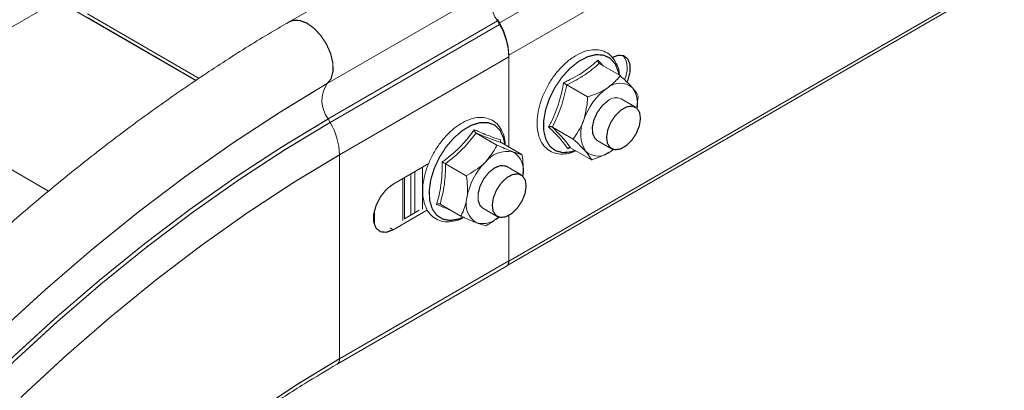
# Model space of a CAD drawing. Header units: millimetres. Extents: x 277 to 1082, y -1296 to 1314.
# Tile 23 of 29: x 535 to 658, y 469 to 515. Entities that reach past the tile are written whole.
import ezdxf

# ---------------------------------------------------------------- set-up
doc = ezdxf.new("R2010")
doc.units = ezdxf.units.MM
doc.linetypes.add('K5LT32768', pattern=[0])
doc.linetypes.add('K5LT32769', pattern=[0])

msp = doc.modelspace()

# ---------------------------------------------------------------- linework, layer by layer
at = {"color": 7, "linetype": 'K5LT32768', "lineweight": 15}
for p, q in [((784.52, 624.33), (595.02, 514.93)), ((785.69, 620.28), (596.18, 510.88)), ((785.69, 594.53), (596.18, 485.13)), ((596.04, 484.64), (785.44, 593.98)), ((525.46, 509.53), (655.32, 584.5)), ((589.9, 527.32), (568.68, 515.07)), ((594.65, 519.57), (573.43, 507.33)), ((556.98, 507.72), (539.66, 517.72)), ((557.37, 507.99), (543.42, 516.04)), ((557.01, 507.74), (543.42, 515.59)), ((594.77, 515.17), (573.56, 502.92)), ((595.02, 514.73), (573.8, 502.48)), ((594.77, 515.37), (595.02, 514.93)), ((595.02, 514.73), (594.77, 515.17)), ((596.18, 510.68), (574.97, 498.43)), ((596.18, 510.88), (596.18, 499.39)), ((596.18, 499.39), (596.18, 510.68)), ((607.5, 509.85), (610.1, 508.34)), ((603.43, 507.17), (606.03, 505.67)), ((612.38, 505.75), (612.19, 504.43)), ((612.04, 504.39), (610.24, 505.43)), ((573.8, 502.48), (573.56, 502.92)), ((592.08, 501.15), (594.68, 499.65)), ((601.63, 501.9), (604.24, 500.4)), ((595.15, 500.3), (595.14, 500.02)), ((595.22, 499.95), (597.82, 498.45)), ((607.24, 500.23), (609.04, 499.19)), ((574.97, 472.93), (574.97, 498.43)), ((603.82, 499.34), (603.56, 499.19)), ((603.91, 499.31), (606.52, 497.8)), ((609.25, 499.14), (608.98, 498.9)), ((609.26, 499.1), (608.98, 498.9)), ((586.15, 497.35), (581.69, 494.77)), ((588.25, 497.31), (590.85, 495.81)), ((597.72, 495.92), (595.92, 496.96)), ((583.1, 490.44), (583.1, 495.58)), ((587.56, 492.26), (590.16, 490.76)), ((579.36, 489.61), (579.36, 491.51)), ((581.69, 489.05), (585.98, 491.53)), ((583.09, 490.43), (584.95, 491.51)), ((592.92, 491.76), (594.72, 490.72)), ((596.18, 490.85), (596.18, 485.13)), ((596.18, 485.17), (596.18, 490.85)), ((596.18, 485.17), (574.97, 472.93)), ((574.66, 472.24), (595.87, 484.49))]:
    msp.add_line(p, q, dxfattribs=at)
at = {"color": 8, "linetype": 'K5LT32769', "lineweight": 15, "true_color": 0x808080}
for p, q in [((595.02, 514.93), (594.93, 514.89)), ((538.53, 493.88), (505.32, 513.05)), ((596.18, 510.88), (596.18, 510.89)), ((573.43, 507.33), (571.95, 506.46)), ((583.88, 490.89), (583.88, 496.03)), ((584.42, 491.2), (584.42, 496.34)), ((585.36, 496.89), (585.36, 491.62)), ((582.89, 490.2), (582.89, 495.46)), ((581.3, 489.28), (581.69, 489.05)), ((596.18, 485.13), (596.18, 485.13))]:
    msp.add_line(p, q, dxfattribs=at)
at = {"color": 8, "linetype": 'K5LT32769', "true_color": 0x808080, "const_width": 0.15}
for points in [[(573.43, 507.33), (573.91, 507.95), (574.15, 508.84), (574.13, 509.91), (573.86, 511.07), (573.34, 512.25), (572.64, 513.33), (571.8, 514.23), (570.89, 514.89), (569.98, 515.23), (569.16, 515.25), (568.68, 515.07)], [(609.96, 508.44), (609.89, 508.82), (609.5, 509.79), (608.88, 510.49), (608.07, 510.89), (607.11, 510.96), (606.05, 510.7), (604.94, 510.12)], [(604.94, 510.12), (603.86, 509.26), (602.85, 508.16), (601.97, 506.88), (601.27, 505.49), (600.78, 504.06), (600.54, 502.68), (600.55, 501.41), (600.82, 500.33), (601.33, 499.48), (602.04, 498.93), (602.94, 498.7), (603.96, 498.79), (604.51, 498.97)], [(595.68, 499.68), (595.5, 500.58), (595.06, 501.5), (594.4, 502.14), (593.55, 502.46), (592.56, 502.46), (591.48, 502.12), (590.38, 501.48), (589.31, 500.56), (588.32, 499.42), (587.48, 498.11), (586.82, 496.7), (586.39, 495.28), (586.2, 493.91), (586.27, 492.68), (586.59, 491.64), (587.15, 490.86), (587.91, 490.38), (588.84, 490.22), (589.88, 490.39), (590.43, 490.6)]]:
    msp.add_lwpolyline(points, dxfattribs=at)
at = {"color": 7, "linetype": 'K5LT32768', "const_width": 0.15}
for points in [[(609.09, 510.59), (609.88, 510.88), (610.57, 510.82), (611.08, 510.41), (611.35, 509.7), (611.35, 508.78), (611.08, 507.75), (610.98, 507.52)], [(571.95, 506.46), (567.5, 503.75), (561.57, 499.88), (555.66, 495.72), (549.79, 491.29), (543.97, 486.59), (538.2, 481.63), (532.49, 476.42), (526.87, 470.96), (521.33, 465.28)], [(608.59, 505.19), (607.87, 504.57), (607.26, 503.74), (606.83, 502.8), (606.63, 501.87), (606.68, 501.05), (606.98, 500.45), (607.24, 500.23)], [(608.53, 499.84), (608.42, 500.61), (608.56, 501.53), (608.94, 502.48), (609.52, 503.34), (610.21, 504.02), (610.95, 504.43), (611.64, 504.52), (612.19, 504.28), (612.55, 503.74), (612.66, 502.96), (612.52, 502.05), (612.14, 501.1), (611.56, 500.23), (610.86, 499.56), (610.13, 499.15), (609.44, 499.06), (608.89, 499.3), (608.53, 499.84)], [(573.56, 502.92), (567.79, 499.44), (562.02, 495.68), (556.28, 491.64), (550.57, 487.32), (544.91, 482.75), (539.29, 477.93), (533.75, 472.86), (528.28, 467.56)], [(573.8, 502.48), (568.04, 499.01), (562.29, 495.25), (556.56, 491.22), (550.86, 486.92), (545.2, 482.36), (539.6, 477.54), (534.07, 472.48), (528.61, 467.19)], [(574.97, 498.43), (569.17, 494.94), (563.39, 491.15), (557.63, 487.07), (551.9, 482.72), (546.22, 478.09), (540.59, 473.21), (535.04, 468.08)], [(595.92, 496.96), (595.77, 497.03), (595.13, 497.08), (594.41, 496.8), (593.68, 496.23), (593.05, 495.44), (592.57, 494.51), (592.33, 493.57), (592.33, 492.72), (592.58, 492.07), (592.92, 491.76)], [(594.21, 491.37), (594.1, 492.14), (594.24, 493.06), (594.62, 494.01), (595.2, 494.87), (595.89, 495.55), (596.63, 495.96), (597.32, 496.05), (597.87, 495.81), (598.23, 495.27), (598.34, 494.49), (598.2, 493.57), (597.82, 492.63), (597.24, 491.76), (596.55, 491.09), (595.81, 490.68), (595.12, 490.59), (594.57, 490.83), (594.21, 491.37)], [(581.69, 494.77), (580.84, 494.11), (580.1, 493.18), (579.55, 492.1), (579.25, 491), (579.25, 490.01), (579.55, 489.24), (580.1, 488.8), (580.84, 488.74), (581.69, 489.05)], [(595.87, 484.49), (595.87, 484.49), (596.01, 484.59), (596.1, 484.75), (596.16, 484.94), (596.18, 485.17)], [(596.18, 485.13), (596.17, 484.95), (596.13, 484.83)], [(574.97, 472.93), (569.71, 469.74), (564.47, 466.27), (559.25, 462.51), (554.07, 458.48), (548.94, 454.19), (543.87, 449.65), (538.88, 444.86), (533.98, 439.84), (529.17, 434.61), (524.47, 429.17), (519.9, 423.53), (515.45, 417.72), (511.16, 411.74), (507.01, 405.61), (503.03, 399.35), (499.22, 392.96), (495.6, 386.47), (492.16, 379.89), (488.93, 373.24), (485.9, 366.53), (483.09, 359.77), (480.49, 352.99), (478.13, 346.21)]]:
    msp.add_lwpolyline(points, dxfattribs=at)
at = {"color": 7, "linetype": 'K5LT32768', "lineweight": 15}
for centre, radius, start, end in [((597.7, 517.46), 3.72, 145.2362, 218.0458), ((587.6, 510.6), 8.59, 1.8773, 30.2828), ((587.6, 510.4), 8.59, 1.8775, 30.2828), ((608.12, 509.24), 2.88, 331.1713, 33.8223), ((576.49, 505.21), 3.72, 145.2362, 218.0458), ((610.1, 505.02), 2.37, 48.7135, 132.7659), ((613.08, 500.31), 7.91, 125.3904, 161.7472), ((608.96, 504.86), 3.33, 349.209, 35.6146), ((609.6, 504.04), 1.53, 65.2545, 131.2515), ((566.39, 498.15), 8.59, 1.8775, 30.2828), ((609.31, 501.05), 4.13, 155.0879, 212.0064), ((596.01, 495.31), 3.55, 79.1211, 142.3888), ((595.33, 496.49), 2.68, 344.4763, 59.8752), ((607.37, 500.64), 2.37, 228.7118, 312.7673), ((598.97, 491.75), 8.14, 135.2117, 170.868), ((593.52, 492.25), 2.71, 163.118, 239.6776), ((592.9, 492.82), 2.99, 255.6126, 312.9881)]:
    msp.add_arc(centre, radius, start, end, dxfattribs=at)
at = {"color": 8, "linetype": 'K5LT32769', "lineweight": 15, "true_color": 0x808080}
msp.add_arc((574.25, 472.84), 0.728, 304.4549, 6.8383, dxfattribs=at)
at = {"color": 7, "linetype": 'K5LT32768', "lineweight": 15}
for points, knots in [([(568.68, 515.07), (567.69, 514.49), (564.79, 512.8), (560.02, 509.8), (554.37, 506.01), (548.75, 501.97), (543.17, 497.7), (537.63, 493.2), (532.15, 488.47), (526.73, 483.53), (521.38, 478.38), (516.11, 473.03), (510.92, 467.49), (505.83, 461.77), (500.85, 455.87), (495.97, 449.82), (491.22, 443.61), (486.59, 437.25), (482.09, 430.76), (477.73, 424.15), (473.52, 417.42), (469.46, 410.59), (465.56, 403.67), (461.82, 396.66), (458.26, 389.59), (454.87, 382.45), (451.66, 375.27), (448.64, 368.05), (445.82, 360.8), (443.18, 353.54), (440.75, 346.27), (438.53, 339.01), (436.51, 331.77), (434.71, 324.56), (433.12, 317.39), (431.74, 310.27), (430.59, 303.22), (429.66, 296.24), (428.95, 289.34), (428.47, 282.54), (428.24, 276.68), (428.21, 273.12), (428.2, 271.75)], [0, 0, 0, 0, 0.013494, 0.039076, 0.064655, 0.09023, 0.115799, 0.141364, 0.166922, 0.192475, 0.218022, 0.243564, 0.269101, 0.294633, 0.320161, 0.345685, 0.371206, 0.396724, 0.42224, 0.447754, 0.473267, 0.498779, 0.524291, 0.549804, 0.575317, 0.600832, 0.626349, 0.651868, 0.67739, 0.702915, 0.728445, 0.753979, 0.779518, 0.805062, 0.830612, 0.856169, 0.881732, 0.907302, 0.932878, 0.958461, 0.98405, 1, 1, 1, 1]), ([(610.02, 508.4), (610.01, 508.53), (609.98, 509.08), (609.67, 509.89), (609.1, 510.76), (608.31, 511.33), (607.39, 511.6), (606.39, 511.58), (605.33, 511.27), (604.43, 510.79), (603.53, 510.14), (602.66, 509.33), (601.72, 508.19), (600.93, 506.91), (600.31, 505.55), (599.88, 504.16), (599.68, 502.81), (599.72, 501.55), (600, 500.43), (600.53, 499.52), (601.28, 498.87), (602.18, 498.53), (603.16, 498.5), (603.97, 498.64), (604.43, 498.88), (604.56, 498.94)], [0, 0, 0, 0, 0.015942, 0.064744, 0.112825, 0.159105, 0.203966, 0.248787, 0.294926, 0.342274, 0.36773, 0.415825, 0.463838, 0.511776, 0.559729, 0.607781, 0.656038, 0.704594, 0.753418, 0.801783, 0.848535, 0.893593, 0.938289, 0.98405, 1, 1, 1, 1]), ([(603.05, 507.46), (603.24, 507.55), (604.22, 508), (605.77, 508.89), (606.83, 509.83), (607.32, 510.27)], [0, 0, 0, 0, 0.118084, 0.592258, 1, 1, 1, 1]), ([(607.5, 509.85), (606.92, 509.36), (605.75, 508.36), (604.21, 507.57), (603.43, 507.17)], [0, 0, 0, 0, 0.492148, 1, 1, 1, 1]), ([(607.32, 510.27), (607.45, 510.14), (607.69, 509.89), (607.89, 509.67), (607.99, 509.57)], [0, 0, 0, 0, 0.509922, 1, 1, 1, 1]), ([(607.5, 509.85), (607.47, 509.87), (607.42, 509.91), (607.36, 510.01), (607.33, 510.13), (607.32, 510.22), (607.32, 510.27), (607.32, 510.27)], [0, 0, 0, 0, 0.236188, 0.471416, 0.73245, 0.992081, 1, 1, 1, 1]), ([(610.1, 508.34), (610, 508.19), (609.59, 507.62), (608.96, 507.13), (608.49, 506.76)], [0, 0, 0, 0, 0.263254, 1, 1, 1, 1]), ([(610.1, 508.34), (610.64, 507.85), (611.23, 507.3), (611.63, 506.85), (611.67, 506.8)], [0, 0, 0, 0, 0.89604, 1, 1, 1, 1]), ([(601.16, 501.92), (601.27, 502.12), (601.79, 503.12), (602.53, 504.92), (602.88, 506.66), (603.05, 507.46)], [0, 0, 0, 0, 0.118081, 0.592257, 1, 1, 1, 1]), ([(603.43, 507.17), (603.22, 506.25), (602.82, 504.39), (602.03, 502.74), (601.63, 501.9)], [0, 0, 0, 0, 0.492151, 1, 1, 1, 1]), ([(603.43, 507.17), (603.4, 507.19), (603.34, 507.23), (603.23, 507.3), (603.14, 507.38), (603.07, 507.43), (603.05, 507.46), (603.05, 507.46)], [0, 0, 0, 0, 0.236188, 0.471393, 0.732467, 0.992099, 1, 1, 1, 1]), ([(605.56, 502.79), (605.75, 503.54), (605.98, 504.49), (606.02, 505.47), (606.03, 505.67)], [0, 0, 0, 0, 0.801463, 1, 1, 1, 1]), ([(608.49, 506.76), (608.39, 506.69), (607.7, 506.26), (606.83, 505.92), (606.06, 505.68), (606.03, 505.67)], [0, 0, 0, 0, 0.148485, 0.965574, 1, 1, 1, 1]), ([(611.67, 506.8), (611.92, 506.48), (612.24, 506.08), (612.36, 505.8), (612.38, 505.75)], [0, 0, 0, 0, 0.801466, 1, 1, 1, 1]), ([(595.72, 499.66), (595.71, 499.83), (595.7, 500.42), (595.42, 501.28), (594.88, 502.18), (594.11, 502.8), (593.2, 503.11), (592.21, 503.13), (591.17, 502.86), (590.09, 502.32), (589.02, 501.52), (588.01, 500.5), (587.12, 499.3), (586.38, 497.99), (585.82, 496.62), (585.47, 495.24), (585.35, 493.91), (585.47, 492.69), (585.83, 491.63), (586.44, 490.8), (587.25, 490.25), (588.18, 490.01), (589.18, 490.08), (589.93, 490.26), (590.34, 490.49), (590.39, 490.52)], [0, 0, 0, 0, 0.019177, 0.067174, 0.114619, 0.160396, 0.204603, 0.248583, 0.293718, 0.340287, 0.387543, 0.434817, 0.481988, 0.529112, 0.576282, 0.623577, 0.671109, 0.718953, 0.766912, 0.81405, 0.859367, 0.903424, 0.947565, 0.993075, 1, 1, 1, 1]), ([(601.16, 501.92), (601.16, 501.92), (601.2, 501.93), (601.29, 501.95), (601.42, 501.96), (601.54, 501.94), (601.6, 501.92), (601.63, 501.9)], [0, 0, 0, 0, 0.007895, 0.267538, 0.528595, 0.763808, 1, 1, 1, 1]), ([(604.24, 500.4), (604.7, 501.06), (605.21, 501.8), (605.53, 502.7), (605.56, 502.79)], [0, 0, 0, 0, 0.896035, 1, 1, 1, 1]), ([(587.82, 497.52), (588.01, 497.66), (588.95, 498.36), (590.41, 499.66), (591.39, 500.96), (591.85, 501.56)], [0, 0, 0, 0, 0.118084, 0.592258, 1, 1, 1, 1]), ([(592.08, 501.15), (591.54, 500.47), (590.45, 499.08), (588.99, 497.91), (588.25, 497.31)], [0, 0, 0, 0, 0.492149, 1, 1, 1, 1]), ([(591.85, 501.56), (592, 501.49), (592.79, 501.15), (594.01, 500.66), (594.79, 500.41), (595.15, 500.3)], [0, 0, 0, 0, 0.118083, 0.59226, 1, 1, 1, 1]), ([(591.85, 501.56), (591.85, 501.56), (591.85, 501.52), (591.87, 501.43), (591.93, 501.31), (592, 501.21), (592.05, 501.17), (592.08, 501.15)], [0, 0, 0, 0, 0.007928, 0.267571, 0.528613, 0.763816, 1, 1, 1, 1]), ([(595.22, 499.95), (594.8, 500.09), (593.94, 500.39), (592.7, 500.89), (592.08, 501.15)], [0, 0, 0, 0, 0.492148, 1, 1, 1, 1]), ([(603.56, 499.19), (603.49, 499.28), (603.18, 499.74), (602.48, 500.61), (601.58, 501.5), (601.16, 501.92)], [0, 0, 0, 0, 0.118083, 0.592257, 1, 1, 1, 1]), ([(601.63, 501.9), (602.1, 501.42), (603.05, 500.45), (603.62, 499.69), (603.91, 499.31)], [0, 0, 0, 0, 0.492148, 1, 1, 1, 1]), ([(593.19, 497.48), (593.66, 498.04), (594.25, 498.74), (594.61, 499.5), (594.68, 499.65)], [0, 0, 0, 0, 0.801457, 1, 1, 1, 1]), ([(594.68, 499.65), (595.34, 499.36), (596.08, 499.04), (596.62, 498.83), (596.68, 498.8)], [0, 0, 0, 0, 0.896034, 1, 1, 1, 1]), ([(595.22, 499.95), (595.19, 499.97), (595.14, 500.01), (595.11, 500.1), (595.11, 500.19), (595.13, 500.26), (595.15, 500.3), (595.15, 500.3)], [0, 0, 0, 0, 0.236188, 0.471396, 0.732469, 0.992067, 1, 1, 1, 1]), ([(605.8, 498.86), (605.43, 499.24), (604.97, 499.73), (604.36, 500.29), (604.24, 500.4)], [0, 0, 0, 0, 0.801458, 1, 1, 1, 1]), ([(596.68, 498.8), (597.05, 498.67), (597.52, 498.51), (597.77, 498.46), (597.82, 498.45)], [0, 0, 0, 0, 0.801461, 1, 1, 1, 1]), ([(597.9, 495.68), (597.92, 495.81), (598.02, 496.65), (597.95, 497.61), (597.83, 498.41), (597.82, 498.45)], [0, 0, 0, 0, 0.148494, 0.96557, 1, 1, 1, 1]), ([(603.56, 499.19), (603.56, 499.19), (603.58, 499.23), (603.64, 499.28), (603.73, 499.33), (603.83, 499.34), (603.88, 499.32), (603.91, 499.31)], [0, 0, 0, 0, 0.007919, 0.26755, 0.528584, 0.763812, 1, 1, 1, 1]), ([(606.52, 497.8), (606.38, 498.07), (606.22, 498.37), (605.84, 498.81), (605.8, 498.86)], [0, 0, 0, 0, 0.896043, 1, 1, 1, 1]), ([(608.98, 498.9), (608.87, 498.83), (608.19, 498.4), (607.32, 498.05), (606.55, 497.81), (606.52, 497.8)], [0, 0, 0, 0, 0.148484, 0.96557, 1, 1, 1, 1]), ([(587.1, 492.22), (587.16, 492.41), (587.45, 493.37), (587.81, 495.1), (587.82, 496.76), (587.82, 497.52)], [0, 0, 0, 0, 0.118086, 0.592261, 1, 1, 1, 1]), ([(588.25, 497.31), (588.23, 496.43), (588.19, 494.64), (587.77, 493.06), (587.56, 492.26)], [0, 0, 0, 0, 0.49215, 1, 1, 1, 1]), ([(587.82, 497.52), (587.82, 497.52), (587.86, 497.51), (587.93, 497.47), (588.05, 497.42), (588.16, 497.36), (588.22, 497.33), (588.25, 497.31)], [0, 0, 0, 0, 0.007901, 0.267521, 0.528588, 0.763808, 1, 1, 1, 1]), ([(590.85, 495.81), (591.61, 496.26), (592.46, 496.76), (593.12, 497.41), (593.19, 497.48)], [0, 0, 0, 0, 0.896035, 1, 1, 1, 1]), ([(590.93, 493.04), (590.95, 493.17), (591.05, 494.01), (590.98, 494.97), (590.86, 495.77), (590.85, 495.81)], [0, 0, 0, 0, 0.148483, 0.96557, 1, 1, 1, 1]), ([(587.1, 492.22), (587.1, 492.22), (587.14, 492.25), (587.22, 492.28), (587.34, 492.31), (587.46, 492.3), (587.53, 492.28), (587.56, 492.26)], [0, 0, 0, 0, 0.007914, 0.267555, 0.528593, 0.763811, 1, 1, 1, 1]), ([(590.16, 490.76), (590.26, 490.94), (590.61, 491.6), (590.8, 492.43), (590.93, 493.04)], [0, 0, 0, 0, 0.263253, 1, 1, 1, 1]), ([(592.16, 489.91), (591.67, 490.11), (591.06, 490.36), (590.31, 490.69), (590.16, 490.76)], [0, 0, 0, 0, 0.801462, 1, 1, 1, 1]), ([(593.3, 489.56), (593.04, 489.62), (592.74, 489.69), (592.21, 489.89), (592.16, 489.91)], [0, 0, 0, 0, 0.896038, 1, 1, 1, 1]), ([(594.79, 490.59), (594.47, 490.33), (594.02, 489.94), (593.47, 489.65), (593.3, 489.56)], [0, 0, 0, 0, 0.683401, 1, 1, 1, 1]), ([(468.28, 287.99), (468.29, 288.97), (468.31, 291.83), (468.51, 296.65), (468.95, 302.49), (469.62, 308.43), (470.51, 314.45), (471.62, 320.56), (472.94, 326.72), (474.47, 332.93), (476.22, 339.18), (478.17, 345.46), (480.32, 351.74), (482.67, 358.02), (485.21, 364.28), (487.94, 370.51), (490.85, 376.7), (493.94, 382.83), (497.2, 388.89), (500.62, 394.87), (504.19, 400.75), (507.91, 406.53), (511.77, 412.18), (515.76, 417.71), (519.87, 423.09), (524.1, 428.31), (528.44, 433.37), (532.86, 438.26), (537.38, 442.96), (541.97, 447.46), (546.63, 451.75), (551.34, 455.83), (556.11, 459.68), (560.91, 463.31), (565.73, 466.69), (570.32, 469.68), (573.3, 471.43), (574.66, 472.24)], [0, 0, 0, 0, 0.015283, 0.044356, 0.073433, 0.102513, 0.131596, 0.160682, 0.189771, 0.218863, 0.247959, 0.277058, 0.306159, 0.335262, 0.364368, 0.393476, 0.422585, 0.451695, 0.480805, 0.509916, 0.539028, 0.568139, 0.597249, 0.626358, 0.655465, 0.684571, 0.713674, 0.742775, 0.771873, 0.800969, 0.83006, 0.859148, 0.888233, 0.917313, 0.94639, 0.975462, 1, 1, 1, 1])]:
    msp.add_open_spline(points, degree=3, knots=knots, dxfattribs=at)
at = {"color": 8, "linetype": 'K5LT32769', "lineweight": 15, "true_color": 0x808080}
msp.add_open_spline([(588.79, 491.55), (588.74, 491.57), (588.29, 491.74), (587.66, 491.99), (587.1, 492.22)], degree=3, knots=[0, 0, 0, 0, 0.098883, 1, 1, 1, 1], dxfattribs=at)

doc.saveas('drawing.dxf')
